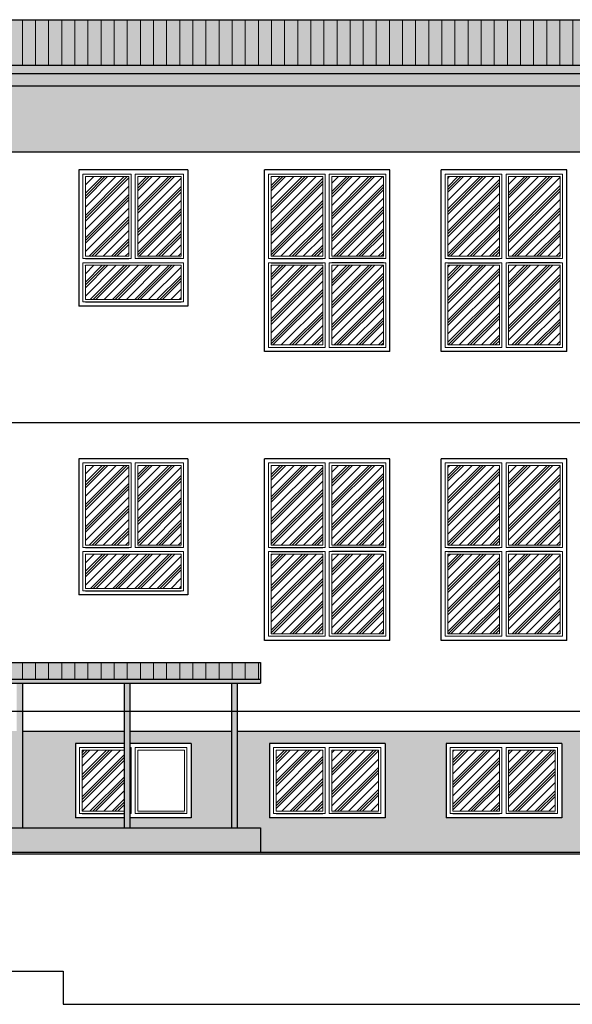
# Model space of a CAD drawing. Header units: millimetres. Extents: x 31969 to 285678, y -69766 to -1123.
# Tile 147 of 159: x 154190 to 154859, y -6685 to -5492. Entities that reach past the tile are written whole.
import ezdxf
from ezdxf.lldxf.tags import DXFTag

# ---------------------------------------------------------------- set-up
doc = ezdxf.new("R2010")
doc.units = ezdxf.units.MM
for name, color, linetype in [('a-elewacja 1', 1, 'Continuous'), ('a-elewacje', 1, 'Continuous'), ('a-izolacja 1', 3, 'Continuous'), ('a-przerywana 2', 3, 'Continuous'), ('a-szraf', 252, 'Continuous'), ('a-szraf 1', 250, 'Continuous')]:
    doc.layers.add(name, color=color, linetype=linetype)
doc.layers.add('a-elewacja 3', color=3, linetype='Continuous', lineweight=20)
tags = doc.linetypes.add('DASHED', pattern=[0.75, 0.5, -0.25]).pattern_tags.tags
tags[6:7] = [DXFTag(74, 4), DXFTag(75, 0), DXFTag(340, '0'), DXFTag(46, 1.0), DXFTag(50, 0.0), DXFTag(44, 0.0), DXFTag(45, 0.0)]
tags[4:5] = [DXFTag(74, 4), DXFTag(75, 0), DXFTag(340, '0'), DXFTag(46, 1.0), DXFTag(50, 0.0), DXFTag(44, 0.0), DXFTag(45, 0.0)]
pattern_1 = [(0, (1809.225, 0), (1.190625, 2.38125), [0, -2.38125])]
pattern_2 = [(90, (1809.225, 0), (-15.875, 1e-15), [])]

msp = doc.modelspace()

# ---------------------------------------------------------------- hatches: boundary and pattern name
at = {"layer": 'a-elewacja 3', "ltscale": 100}
h = msp.add_hatch(dxfattribs=at)
h.set_pattern_fill('LINE', color=256, scale=5, angle=90)
h.set_pattern_definition(pattern_2)
h.paths.add_polyline_path([(154902.54, -5491.91), (151469.54, -5491.91), (151469.54, -5546.91), (154902.54, -5546.91)])
h = msp.add_hatch(dxfattribs=at)
h.set_pattern_fill('LINE', color=256, scale=5, angle=90)
h.set_pattern_definition(pattern_2)
h.paths.add_polyline_path([(154481.54, -6290.95), (154481.54, -6270.95), (153898.54, -6270.95), (153898.54, -6290.95)])
at = {"layer": 'a-szraf', "ltscale": 30}
h = msp.add_hatch(dxfattribs=at)
h.set_pattern_fill('DOTS', color=256, scale=1.5)
h.set_pattern_definition(pattern_1)
h.paths.add_polyline_path([(154902.54, -5491.91), (151469.54, -5491.91), (151469.54, -5546.91), (154902.54, -5546.91)])
h.paths.add_polyline_path([(154902.54, -5546.91), (151469.54, -5546.91), (151469.54, -5556.95), (154902.54, -5556.95)])
h.paths.add_polyline_path([(154902.54, -5556.95), (152680.2, -5556.95), (152680.2, -5571.95), (154902.54, -5571.95)])
h.paths.add_polyline_path([(152680.2, -5556.95), (152670.2, -5556.95), (152670.2, -5575.66, 1), (152680.2, -5575.66)])
h.paths.add_polyline_path([(152670.2, -5556.95), (151469.54, -5556.95), (151469.54, -5571.95), (152670.2, -5571.95)])
h.paths.add_polyline_path([(152680.2, -5575.66, -1), (152670.2, -5575.66), (152670.2, -5586.69), (152680.2, -5586.69)])
h.paths.add_polyline_path([(152680.2, -5586.69), (152670.2, -5586.69), (152670.2, -5691.95), (152680.2, -5691.95)])
h.paths.add_polyline_path([(152680.2, -5691.95), (152670.2, -5691.95), (152670.2, -5811.95), (152680.2, -5811.95)])
h.paths.add_polyline_path([(152680.2, -5811.95), (152670.2, -5811.95), (152670.2, -5931.95), (152680.2, -5931.95)])
h.paths.add_polyline_path([(152680.2, -5931.95), (152670.2, -5931.95), (152670.2, -5979.95), (152680.2, -5979.95)])
h.paths.add_polyline_path([(152680.2, -5979.95), (152670.2, -5979.95), (152670.2, -6051.95), (152680.2, -6051.95)])
h.paths.add_polyline_path([(152680.2, -6051.95), (152670.2, -6051.95), (152670.2, -6171.95), (152680.2, -6171.95)])
h.paths.add_polyline_path([(152680.2, -6171.95), (152670.2, -6171.95), (152670.2, -6291.95), (152680.2, -6291.95)])
h.paths.add_polyline_path([(152680.2, -6291.95), (152670.2, -6291.95), (152670.2, -6329.95), (152680.2, -6329.95)])
h.paths.add_polyline_path([(152680.2, -6329.95), (152670.2, -6329.95), (152670.2, -6411.95), (152680.2, -6411.95)])
h.paths.add_polyline_path([(152680.2, -6411.95), (152670.2, -6411.95), (152670.2, -6470.39, -1), (152680.2, -6470.39)])
h.paths.add_polyline_path([(152670.2, -6470.39), (152670.2, -6482.84, -1), (152680.2, -6482.84), (152680.2, -6470.39, 1)])
h.paths.add_polyline_path([(152670.2, -6482.84, 1), (152680.2, -6482.84, 1)])
at = {"layer": 'a-szraf', "ltscale": 100}
h = msp.add_hatch(dxfattribs=at)
h.set_pattern_fill('DOTS', color=256, scale=3)
h.set_pattern_definition([(0, (1809.225, 0), (2.38125, 4.7625), [0, -4.7625])])
h.paths.add_polyline_path([(154902.54, -5571.95), (152680.2, -5571.95), (152680.2, -5651.95), (154902.54, -5651.95)])
h.paths.add_polyline_path([(152670.2, -5571.95), (152455.54, -5571.95), (152455.54, -5648.95), (152670.2, -5648.95)])
h.paths.add_polyline_path([(152425.54, -5571.95), (151504.54, -5571.95), (151504.54, -5648.95), (152425.54, -5648.95)])
h.paths.add_polyline_path([(152455.54, -5571.95), (152425.54, -5571.95), (152425.54, -5648.95), (152455.54, -5648.95)])
h.paths.add_polyline_path([(152670.2, -6353.95), (151504.54, -6353.95), (151504.54, -6500.95), (153898.54, -6500.95), (153898.54, -6470.95), (153926.54, -6470.95), (153926.54, -6458.95), (153808.54, -6458.95), (153808.54, -6368.95), (153926.54, -6368.95), (153926.54, -6353.95), (152680.2, -6353.95), (152680.2, -6482.84, -1), (152670.2, -6482.84)])
h.paths.add_polyline_path([(151820.27, -6428.95), (151730.27, -6428.95), (151730.27, -6368.95), (151820.27, -6368.95)], flags=16)
h.paths.add_polyline_path([(151892.41, -6404.95), (151892.41, -6370.95), (151926.41, -6370.95), (151926.41, -6404.95)], flags=16)
h.paths.add_polyline_path([(151815.27, -6423.95), (151735.27, -6423.95), (151735.27, -6373.95), (151815.27, -6373.95)], flags=0)
h.paths.add_polyline_path([(151895.41, -6401.95), (151895.41, -6373.95), (151923.41, -6373.95), (151923.41, -6401.95)], flags=0)
h.paths.add_polyline_path([(151812.27, -6420.95), (151738.27, -6420.95), (151738.27, -6376.95), (151812.27, -6376.95)], flags=0)
h.paths.add_polyline_path([(152058.54, -6368.95), (152198.54, -6368.95), (152198.54, -6458.95), (152058.54, -6458.95)], flags=16)
h.paths.add_polyline_path([(152063.54, -6373.95), (152126.04, -6373.95), (152126.04, -6453.95), (152063.54, -6453.95)], flags=0)
h.paths.add_polyline_path([(152066.54, -6376.95), (152123.04, -6376.95), (152123.04, -6450.95), (152066.54, -6450.95)], flags=0)
h.paths.add_polyline_path([(152131.04, -6373.95), (152193.54, -6373.95), (152193.54, -6453.95), (152131.04, -6453.95)], flags=0)
h.paths.add_polyline_path([(152134.04, -6376.95), (152190.54, -6376.95), (152190.54, -6450.95), (152134.04, -6450.95)], flags=0)
h.paths.add_polyline_path([(152252.54, -6368.95), (152392.54, -6368.95), (152392.54, -6458.95), (152252.54, -6458.95)], flags=16)
h.paths.add_polyline_path([(152257.54, -6373.95), (152320.04, -6373.95), (152320.04, -6453.95), (152257.54, -6453.95)], flags=0)
h.paths.add_polyline_path([(152260.54, -6376.95), (152317.04, -6376.95), (152317.04, -6450.95), (152260.54, -6450.95)], flags=0)
h.paths.add_polyline_path([(152325.04, -6373.95), (152387.54, -6373.95), (152387.54, -6453.95), (152325.04, -6453.95)], flags=0)
h.paths.add_polyline_path([(152328.04, -6376.95), (152384.54, -6376.95), (152384.54, -6450.95), (152328.04, -6450.95)], flags=0)
h.paths.add_polyline_path([(152430.54, -6410.95), (152430.54, -6370.95), (152460.54, -6370.95), (152460.54, -6410.95)], flags=16)
h.paths.add_polyline_path([(152433.54, -6407.95), (152433.54, -6373.95), (152457.54, -6373.95), (152457.54, -6407.95)], flags=0)
h.paths.add_polyline_path([(152498.54, -6368.95), (152638.54, -6368.95), (152638.54, -6458.95), (152498.54, -6458.95)], flags=16)
h.paths.add_polyline_path([(152503.54, -6373.95), (152566.04, -6373.95), (152566.04, -6453.95), (152503.54, -6453.95)], flags=0)
h.paths.add_polyline_path([(152506.54, -6376.95), (152563.04, -6376.95), (152563.04, -6450.95), (152506.54, -6450.95)], flags=0)
h.paths.add_polyline_path([(152571.04, -6373.95), (152633.54, -6373.95), (152633.54, -6453.95), (152571.04, -6453.95)], flags=0)
h.paths.add_polyline_path([(152574.04, -6376.95), (152630.54, -6376.95), (152630.54, -6450.95), (152574.04, -6450.95)], flags=0)
h.paths.add_polyline_path([(152713.54, -6368.95), (152853.54, -6368.95), (152853.54, -6458.95), (152713.54, -6458.95)], flags=16)
h.paths.add_polyline_path([(152718.54, -6373.95), (152781.04, -6373.95), (152781.04, -6453.95), (152718.54, -6453.95)], flags=0)
h.paths.add_polyline_path([(152721.54, -6376.95), (152778.04, -6376.95), (152778.04, -6450.95), (152721.54, -6450.95)], flags=0)
h.paths.add_polyline_path([(152786.04, -6373.95), (152848.54, -6373.95), (152848.54, -6453.95), (152786.04, -6453.95)], flags=0)
h.paths.add_polyline_path([(152789.04, -6376.95), (152845.54, -6376.95), (152845.54, -6450.95), (152789.04, -6450.95)], flags=0)
h.paths.add_polyline_path([(152927.54, -6368.95), (153067.54, -6368.95), (153067.54, -6458.95), (152927.54, -6458.95)], flags=16)
h.paths.add_polyline_path([(152932.54, -6373.95), (152995.04, -6373.95), (152995.04, -6453.95), (152932.54, -6453.95)], flags=0)
h.paths.add_polyline_path([(152935.54, -6376.95), (152992.04, -6376.95), (152992.04, -6450.95), (152935.54, -6450.95)], flags=0)
h.paths.add_polyline_path([(153000.04, -6373.95), (153062.54, -6373.95), (153062.54, -6453.95), (153000.04, -6453.95)], flags=0)
h.paths.add_polyline_path([(153003.04, -6376.95), (153059.54, -6376.95), (153059.54, -6450.95), (153003.04, -6450.95)], flags=0)
h.paths.add_polyline_path([(153141.54, -6368.95), (153281.54, -6368.95), (153281.54, -6458.95), (153141.54, -6458.95)], flags=16)
h.paths.add_polyline_path([(153146.54, -6373.95), (153209.04, -6373.95), (153209.04, -6453.95), (153146.54, -6453.95)], flags=0)
h.paths.add_polyline_path([(153149.54, -6376.95), (153206.04, -6376.95), (153206.04, -6450.95), (153149.54, -6450.95)], flags=0)
h.paths.add_polyline_path([(153214.04, -6373.95), (153276.54, -6373.95), (153276.54, -6453.95), (153214.04, -6453.95)], flags=0)
h.paths.add_polyline_path([(153217.04, -6376.95), (153273.54, -6376.95), (153273.54, -6450.95), (153217.04, -6450.95)], flags=0)
h.paths.add_polyline_path([(153389.54, -6368.95), (153529.54, -6368.95), (153529.54, -6458.95), (153389.54, -6458.95)], flags=16)
h.paths.add_polyline_path([(153394.54, -6373.95), (153457.04, -6373.95), (153457.04, -6453.95), (153394.54, -6453.95)], flags=0)
h.paths.add_polyline_path([(153397.54, -6376.95), (153454.04, -6376.95), (153454.04, -6450.95), (153397.54, -6450.95)], flags=0)
h.paths.add_polyline_path([(153462.04, -6373.95), (153524.54, -6373.95), (153524.54, -6453.95), (153462.04, -6453.95)], flags=0)
h.paths.add_polyline_path([(153465.04, -6376.95), (153521.54, -6376.95), (153521.54, -6450.95), (153465.04, -6450.95)], flags=0)
h.paths.add_polyline_path([(153594.54, -6368.95), (153734.54, -6368.95), (153734.54, -6458.95), (153594.54, -6458.95)], flags=16)
h.paths.add_polyline_path([(153599.54, -6373.95), (153662.04, -6373.95), (153662.04, -6453.95), (153599.54, -6453.95)], flags=0)
h.paths.add_polyline_path([(153602.54, -6376.95), (153659.04, -6376.95), (153659.04, -6450.95), (153602.54, -6450.95)], flags=0)
h.paths.add_polyline_path([(153667.04, -6373.95), (153729.54, -6373.95), (153729.54, -6453.95), (153667.04, -6453.95)], flags=0)
h.paths.add_polyline_path([(153670.04, -6376.95), (153726.54, -6376.95), (153726.54, -6450.95), (153670.04, -6450.95)], flags=0)
h.paths.add_polyline_path([(154022.54, -6368.95), (154056.54, -6368.95), (154056.54, -6353.95), (153933.54, -6353.95), (153933.54, -6368.95), (153948.54, -6368.95), (153948.54, -6458.95), (153933.54, -6458.95), (153933.54, -6470.95), (154056.54, -6470.95), (154056.54, -6458.95), (154022.54, -6458.95)])
h.paths.add_polyline_path([(154186.54, -6353.95), (154063.54, -6353.95), (154063.54, -6368.95), (154162.54, -6368.95), (154162.54, -6458.95), (154063.54, -6458.95), (154063.54, -6470.95), (154186.54, -6470.95)])
h.paths.add_polyline_path([(154257.54, -6368.95), (154316.54, -6368.95), (154316.54, -6353.95), (154193.54, -6353.95), (154193.54, -6470.95), (154316.54, -6470.95), (154316.54, -6458.95), (154257.54, -6458.95)])
h.paths.add_polyline_path([(154446.54, -6353.95), (154323.54, -6353.95), (154323.54, -6368.95), (154397.54, -6368.95), (154397.54, -6458.95), (154323.54, -6458.95), (154323.54, -6470.95), (154446.54, -6470.95)])
h.paths.add_polyline_path([(154902.54, -6353.95), (154453.54, -6353.95), (154453.54, -6470.95), (154481.54, -6470.95), (154481.54, -6500.95), (154902.54, -6500.95)])
h.paths.add_polyline_path([(154632.54, -6458.95), (154492.54, -6458.95), (154492.54, -6368.95), (154632.54, -6368.95)], flags=16)
h.paths.add_polyline_path([(154627.54, -6453.95), (154565.04, -6453.95), (154565.04, -6373.95), (154627.54, -6373.95)], flags=0)
h.paths.add_polyline_path([(154624.54, -6450.95), (154568.04, -6450.95), (154568.04, -6376.95), (154624.54, -6376.95)], flags=0)
h.paths.add_polyline_path([(154706.54, -6458.95), (154706.54, -6368.95), (154846.54, -6368.95), (154846.54, -6458.95)], flags=16)
h.paths.add_polyline_path([(154711.54, -6453.95), (154711.54, -6373.95), (154774.04, -6373.95), (154774.04, -6453.95)], flags=0)
h.paths.add_polyline_path([(154714.54, -6450.95), (154714.54, -6376.95), (154771.04, -6376.95), (154771.04, -6450.95)], flags=0)
h.paths.add_polyline_path([(154560.04, -6453.95), (154497.54, -6453.95), (154497.54, -6373.95), (154560.04, -6373.95)], flags=0)
h.paths.add_polyline_path([(154557.04, -6450.95), (154500.54, -6450.95), (154500.54, -6376.95), (154557.04, -6376.95)], flags=0)
h.paths.add_polyline_path([(154779.04, -6453.95), (154779.04, -6373.95), (154841.54, -6373.95), (154841.54, -6453.95)], flags=0)
h.paths.add_polyline_path([(154782.04, -6450.95), (154782.04, -6376.95), (154838.54, -6376.95), (154838.54, -6450.95)], flags=0)
h.paths.add_polyline_path([(154481.54, -6470.95), (153898.54, -6470.95), (153898.54, -6500.95), (154481.54, -6500.95)])
at = {"layer": 'a-szraf', "ltscale": 30}
h = msp.add_hatch(dxfattribs=at)
h.set_pattern_fill('DOTS', color=256, scale=1.5)
h.set_pattern_definition(pattern_1)
h.paths.add_polyline_path([(154481.54, -6290.95), (153898.54, -6290.95), (153898.54, -6295.95), (154481.54, -6295.95)])
h.paths.add_polyline_path([(154481.54, -6270.95), (153898.54, -6270.95), (153898.54, -6290.95), (154481.54, -6290.95)])
h.paths.add_polyline_path([(154323.54, -6295.95), (154316.54, -6295.95), (154316.54, -6329.95), (154323.54, -6329.95)])
h.paths.add_polyline_path([(154323.54, -6329.95), (154316.54, -6329.95), (154316.54, -6470.95), (154323.54, -6470.95)])
h.paths.add_polyline_path([(154453.54, -6329.95), (154446.54, -6329.95), (154446.54, -6470.95), (154453.54, -6470.95)])
h.paths.add_polyline_path([(154453.54, -6295.95), (154446.54, -6295.95), (154446.54, -6329.95), (154453.54, -6329.95)])
h.paths.add_polyline_path([(154193.54, -6295.95), (154186.54, -6295.95), (154186.54, -6329.95), (154193.54, -6329.95)])
h.paths.add_polyline_path([(154193.54, -6329.95), (154186.54, -6329.95), (154186.54, -6470.95), (154193.54, -6470.95)])
h.paths.add_polyline_path([(154063.54, -6329.95), (154056.54, -6329.95), (154056.54, -6470.95), (154063.54, -6470.95)])
h.paths.add_polyline_path([(154063.54, -6295.95), (154056.54, -6295.95), (154056.54, -6329.95), (154063.54, -6329.95)])
h.paths.add_polyline_path([(153933.54, -6329.95), (153926.54, -6329.95), (153926.54, -6470.95), (153933.54, -6470.95)])
h.paths.add_polyline_path([(153933.54, -6295.95), (153926.54, -6295.95), (153926.54, -6329.95), (153933.54, -6329.95)])
at = {"layer": 'a-szraf 1', "ltscale": 15}
h = msp.add_hatch(dxfattribs=at)
h.set_pattern_fill('PLASTI', color=256, scale=3, angle=45)
h.set_pattern_definition([(45, (1809.225, 0), (-13.4703842, 13.4703842), []), (45, (1807.541, 1.684), (-13.4703842, 13.4703842), []), (45, (1805.857, 3.368), (-13.4703842, 13.4703842), []), (45, (1800.806, 8.419), (-13.4703842, 13.4703842), [])])
h.paths.add_polyline_path([(153873.04, -6376.95), (153816.54, -6376.95), (153816.54, -6450.95), (153873.04, -6450.95)])
h.paths.add_polyline_path([(153926.54, -6376.95), (153884.04, -6376.95), (153884.04, -6450.95), (153926.54, -6450.95)])
h.paths.add_polyline_path([(153940.54, -6376.95), (153933.54, -6376.95), (153933.54, -6450.95), (153940.54, -6450.95)])
h.paths.add_polyline_path([(154056.54, -6376.95), (154030.54, -6376.95), (154030.54, -6450.95), (154056.54, -6450.95)])
h.paths.add_polyline_path([(154087.04, -6376.95), (154063.54, -6376.95), (154063.54, -6450.95), (154087.04, -6450.95)])
h.paths.add_polyline_path([(154154.54, -6376.95), (154098.04, -6376.95), (154098.04, -6450.95), (154154.54, -6450.95)])
h.paths.add_polyline_path([(154316.54, -6376.95), (154265.54, -6376.95), (154265.54, -6450.95), (154316.54, -6450.95)])
h.paths.add_polyline_path([(154557.04, -6376.95), (154500.54, -6376.95), (154500.54, -6450.95), (154557.04, -6450.95)])
h.paths.add_polyline_path([(154624.54, -6376.95), (154568.04, -6376.95), (154568.04, -6450.95), (154624.54, -6450.95)])
h.paths.add_polyline_path([(154771.04, -6376.95), (154714.54, -6376.95), (154714.54, -6450.95), (154771.04, -6450.95)])
h.paths.add_polyline_path([(154838.54, -6376.95), (154782.04, -6376.95), (154782.04, -6450.95), (154838.54, -6450.95)])
h.paths.add_polyline_path([(154385.54, -5681.95), (154333.04, -5681.95), (154333.04, -5778.45), (154385.54, -5778.45)])
h.paths.add_polyline_path([(154322.04, -5681.95), (154269.54, -5681.95), (154269.54, -5778.45), (154322.04, -5778.45)])
h.paths.add_polyline_path([(154385.54, -5789.45), (154269.54, -5789.45), (154269.54, -5830.95), (154385.54, -5830.95)])
h.paths.add_polyline_path([(154385.54, -6031.95), (154333.04, -6031.95), (154333.04, -6128.45), (154385.54, -6128.45)])
h.paths.add_polyline_path([(154322.04, -6031.95), (154269.54, -6031.95), (154269.54, -6128.45), (154322.04, -6128.45)])
h.paths.add_polyline_path([(154385.54, -6139.45), (154269.54, -6139.45), (154269.54, -6180.95), (154385.54, -6180.95)])
h.paths.add_polyline_path([(154557.04, -6139.45), (154494.54, -6139.45), (154494.54, -6235.95), (154557.04, -6235.95)])
h.paths.add_polyline_path([(154630.54, -6139.45), (154568.04, -6139.45), (154568.04, -6235.95), (154630.54, -6235.95)])
h.paths.add_polyline_path([(154630.54, -6031.95), (154568.04, -6031.95), (154568.04, -6128.45), (154630.54, -6128.45)])
h.paths.add_polyline_path([(154557.04, -6031.95), (154494.54, -6031.95), (154494.54, -6128.45), (154557.04, -6128.45)])
h.paths.add_polyline_path([(154557.04, -5789.45), (154494.54, -5789.45), (154494.54, -5885.95), (154557.04, -5885.95)])
h.paths.add_polyline_path([(154630.54, -5789.45), (154568.04, -5789.45), (154568.04, -5885.95), (154630.54, -5885.95)])
h.paths.add_polyline_path([(154630.54, -5681.95), (154568.04, -5681.95), (154568.04, -5778.45), (154630.54, -5778.45)])
h.paths.add_polyline_path([(154557.04, -5681.95), (154494.54, -5681.95), (154494.54, -5778.45), (154557.04, -5778.45)])
h.paths.add_polyline_path([(154771.04, -5681.95), (154708.54, -5681.95), (154708.54, -5778.45), (154771.04, -5778.45)])
h.paths.add_polyline_path([(154844.54, -5681.95), (154782.04, -5681.95), (154782.04, -5778.45), (154844.54, -5778.45)])
h.paths.add_polyline_path([(154844.54, -5789.45), (154782.04, -5789.45), (154782.04, -5885.95), (154844.54, -5885.95)])
h.paths.add_polyline_path([(154771.04, -5789.45), (154708.54, -5789.45), (154708.54, -5885.95), (154771.04, -5885.95)])
h.paths.add_polyline_path([(154771.04, -6031.95), (154708.54, -6031.95), (154708.54, -6128.45), (154771.04, -6128.45)])
h.paths.add_polyline_path([(154844.54, -6031.95), (154782.04, -6031.95), (154782.04, -6128.45), (154844.54, -6128.45)])
h.paths.add_polyline_path([(154844.54, -6139.45), (154782.04, -6139.45), (154782.04, -6235.95), (154844.54, -6235.95)])
h.paths.add_polyline_path([(154771.04, -6139.45), (154708.54, -6139.45), (154708.54, -6235.95), (154771.04, -6235.95)])
h.paths.add_polyline_path([(154333.04, -6450.95), (154389.54, -6450.95), (154389.54, -6376.95), (154333.04, -6376.95)], flags=0)

# ---------------------------------------------------------------- linework, layer by layer
at = {"layer": 'a-elewacja 1', "ltscale": 100}
for p, q in [((151469.54, -5491.91), (154902.54, -5491.91)), ((151469.54, -5546.91), (154902.54, -5546.91)), ((151469.54, -5556.95), (154902.54, -5556.95)), ((152680.2, -5571.95), (154902.54, -5571.95)), ((152680.2, -5651.95), (154902.54, -5651.95)), ((154393.54, -5673.95), (154261.54, -5673.95)), ((154261.54, -5673.95), (154261.54, -5838.95)), ((154393.54, -5673.95), (154393.54, -5838.95)), ((154393.54, -5838.95), (154261.54, -5838.95)), ((154393.54, -6023.95), (154261.54, -6023.95)), ((154261.54, -6023.95), (154261.54, -6188.95)), ((154393.54, -6023.95), (154393.54, -6188.95)), ((154393.54, -6188.95), (154261.54, -6188.95)), ((153898.54, -6270.95), (154481.54, -6270.95)), ((154481.54, -6270.95), (154481.54, -6295.95)), ((153898.54, -6290.95), (154481.54, -6290.95)), ((153898.54, -6295.95), (154481.54, -6295.95)), ((154193.54, -6295.95), (154193.54, -6470.95)), ((154316.54, -6295.95), (154316.54, -6470.95)), ((154323.54, -6295.95), (154323.54, -6470.95)), ((154446.54, -6295.95), (154446.54, -6470.95)), ((154453.54, -6295.95), (154453.54, -6470.95)), ((154193.54, -6353.95), (154316.54, -6353.95)), ((154323.54, -6353.95), (154446.54, -6353.95)), ((154453.54, -6353.95), (154902.54, -6353.95)), ((154257.54, -6368.95), (154257.54, -6458.95)), ((154316.54, -6368.95), (154257.54, -6368.95)), ((154397.54, -6368.95), (154323.54, -6368.95)), ((154397.54, -6368.95), (154397.54, -6458.95)), ((154632.54, -6368.95), (154492.54, -6368.95)), ((154492.54, -6368.95), (154492.54, -6458.95)), ((154632.54, -6368.95), (154632.54, -6458.95)), ((154846.54, -6368.95), (154706.54, -6368.95)), ((154706.54, -6368.95), (154706.54, -6458.95)), ((154846.54, -6368.95), (154846.54, -6458.95)), ((154316.54, -6458.95), (154257.54, -6458.95)), ((154397.54, -6458.95), (154323.54, -6458.95)), ((154632.54, -6458.95), (154492.54, -6458.95)), ((154846.54, -6458.95), (154706.54, -6458.95)), ((153898.54, -6470.95), (154481.54, -6470.95)), ((154481.54, -6470.95), (154481.54, -6500.95)), ((154902.54, -6500.95), (151504.54, -6500.95)), ((154902.54, -6502.95), (151504.55, -6502.95))]:
    msp.add_line(p, q, dxfattribs=at)
at = {"layer": 'a-elewacja 1', "linetype": 'DASHED', "ltscale": 40}
for p, q in [((151504.54, -6644.95), (154242.54, -6644.95)), ((154242.54, -6644.95), (154242.54, -6684.95)), ((154242.54, -6684.95), (154902.54, -6684.95))]:
    msp.add_line(p, q, dxfattribs=at)
at = {"layer": 'a-elewacja 3'}
for p, q in [((154269.54, -5778.45), (154269.54, -5681.95)), ((154269.54, -5681.95), (154322.04, -5681.95)), ((154322.04, -5681.95), (154322.04, -5778.45)), ((154333.04, -5681.95), (154385.54, -5681.95)), ((154333.04, -5778.45), (154333.04, -5681.95)), ((154385.54, -5681.95), (154385.54, -5778.45)), ((154494.54, -5778.45), (154494.54, -5681.95)), ((154494.54, -5681.95), (154557.04, -5681.95)), ((154557.04, -5681.95), (154557.04, -5778.45)), ((154568.04, -5681.95), (154630.54, -5681.95)), ((154568.04, -5778.45), (154568.04, -5681.95)), ((154630.54, -5681.95), (154630.54, -5778.45)), ((154708.54, -5778.45), (154708.54, -5681.95)), ((154708.54, -5681.95), (154771.04, -5681.95)), ((154771.04, -5681.95), (154771.04, -5778.45)), ((154782.04, -5681.95), (154844.54, -5681.95)), ((154782.04, -5778.45), (154782.04, -5681.95)), ((154844.54, -5681.95), (154844.54, -5778.45)), ((154322.04, -5778.45), (154269.54, -5778.45)), ((154385.54, -5778.45), (154333.04, -5778.45)), ((154557.04, -5778.45), (154494.54, -5778.45)), ((154630.54, -5778.45), (154568.04, -5778.45)), ((154771.04, -5778.45), (154708.54, -5778.45)), ((154844.54, -5778.45), (154782.04, -5778.45)), ((154269.54, -5830.95), (154269.54, -5789.45)), ((154269.54, -5789.45), (154385.54, -5789.45)), ((154385.54, -5789.45), (154385.54, -5830.95)), ((154557.04, -5789.45), (154494.54, -5789.45)), ((154494.54, -5789.45), (154494.54, -5885.95)), ((154557.04, -5885.95), (154557.04, -5789.45)), ((154630.54, -5789.45), (154568.04, -5789.45)), ((154568.04, -5789.45), (154568.04, -5885.95)), ((154630.54, -5885.95), (154630.54, -5789.45)), ((154771.04, -5789.45), (154708.54, -5789.45)), ((154708.54, -5789.45), (154708.54, -5885.95)), ((154771.04, -5885.95), (154771.04, -5789.45)), ((154844.54, -5789.45), (154782.04, -5789.45)), ((154782.04, -5789.45), (154782.04, -5885.95)), ((154844.54, -5885.95), (154844.54, -5789.45)), ((154385.54, -5830.95), (154269.54, -5830.95)), ((154494.54, -5885.95), (154557.04, -5885.95)), ((154568.04, -5885.95), (154630.54, -5885.95)), ((154708.54, -5885.95), (154771.04, -5885.95)), ((154782.04, -5885.95), (154844.54, -5885.95)), ((154269.54, -6128.45), (154269.54, -6031.95)), ((154269.54, -6031.95), (154322.04, -6031.95)), ((154322.04, -6031.95), (154322.04, -6128.45)), ((154333.04, -6031.95), (154385.54, -6031.95)), ((154333.04, -6128.45), (154333.04, -6031.95)), ((154385.54, -6031.95), (154385.54, -6128.45)), ((154494.54, -6128.45), (154494.54, -6031.95)), ((154494.54, -6031.95), (154557.04, -6031.95)), ((154557.04, -6031.95), (154557.04, -6128.45)), ((154568.04, -6031.95), (154630.54, -6031.95)), ((154568.04, -6128.45), (154568.04, -6031.95)), ((154630.54, -6031.95), (154630.54, -6128.45)), ((154708.54, -6128.45), (154708.54, -6031.95)), ((154708.54, -6031.95), (154771.04, -6031.95)), ((154771.04, -6031.95), (154771.04, -6128.45)), ((154782.04, -6031.95), (154844.54, -6031.95)), ((154782.04, -6128.45), (154782.04, -6031.95)), ((154844.54, -6031.95), (154844.54, -6128.45)), ((154322.04, -6128.45), (154269.54, -6128.45)), ((154385.54, -6128.45), (154333.04, -6128.45)), ((154557.04, -6128.45), (154494.54, -6128.45)), ((154630.54, -6128.45), (154568.04, -6128.45)), ((154771.04, -6128.45), (154708.54, -6128.45)), ((154844.54, -6128.45), (154782.04, -6128.45)), ((154269.54, -6180.95), (154269.54, -6139.45)), ((154269.54, -6139.45), (154385.54, -6139.45)), ((154385.54, -6139.45), (154385.54, -6180.95)), ((154557.04, -6139.45), (154494.54, -6139.45)), ((154494.54, -6139.45), (154494.54, -6235.95)), ((154557.04, -6235.95), (154557.04, -6139.45)), ((154630.54, -6139.45), (154568.04, -6139.45)), ((154568.04, -6139.45), (154568.04, -6235.95)), ((154630.54, -6235.95), (154630.54, -6139.45)), ((154771.04, -6139.45), (154708.54, -6139.45)), ((154708.54, -6139.45), (154708.54, -6235.95)), ((154771.04, -6235.95), (154771.04, -6139.45)), ((154844.54, -6139.45), (154782.04, -6139.45)), ((154782.04, -6139.45), (154782.04, -6235.95)), ((154844.54, -6235.95), (154844.54, -6139.45)), ((154385.54, -6180.95), (154269.54, -6180.95)), ((154494.54, -6235.95), (154557.04, -6235.95)), ((154568.04, -6235.95), (154630.54, -6235.95)), ((154708.54, -6235.95), (154771.04, -6235.95)), ((154782.04, -6235.95), (154844.54, -6235.95)), ((154265.54, -6450.95), (154265.54, -6376.95)), ((154265.54, -6376.95), (154316.54, -6376.95)), ((154333.04, -6376.95), (154389.54, -6376.95)), ((154333.04, -6450.95), (154333.04, -6376.95)), ((154389.54, -6376.95), (154389.54, -6450.95)), ((154500.54, -6450.95), (154500.54, -6376.95)), ((154500.54, -6376.95), (154557.04, -6376.95)), ((154557.04, -6376.95), (154557.04, -6450.95)), ((154568.04, -6376.95), (154624.54, -6376.95)), ((154568.04, -6450.95), (154568.04, -6376.95)), ((154624.54, -6376.95), (154624.54, -6450.95)), ((154714.54, -6450.95), (154714.54, -6376.95)), ((154714.54, -6376.95), (154771.04, -6376.95)), ((154771.04, -6376.95), (154771.04, -6450.95)), ((154782.04, -6376.95), (154838.54, -6376.95)), ((154782.04, -6450.95), (154782.04, -6376.95)), ((154838.54, -6376.95), (154838.54, -6450.95)), ((154316.54, -6450.95), (154265.54, -6450.95)), ((154389.54, -6450.95), (154333.04, -6450.95)), ((154557.04, -6450.95), (154500.54, -6450.95)), ((154624.54, -6450.95), (154568.04, -6450.95)), ((154771.04, -6450.95), (154714.54, -6450.95)), ((154838.54, -6450.95), (154782.04, -6450.95))]:
    msp.add_line(p, q, dxfattribs=at)
for points in [[(154325.04, -5678.95), (154325.04, -5781.45), (154266.54, -5781.45), (154266.54, -5678.95), (154325.04, -5678.95)], [(154330.04, -5678.95), (154388.54, -5678.95), (154388.54, -5781.45), (154330.04, -5781.45), (154330.04, -5678.95)], [(154560.04, -5678.95), (154560.04, -5781.45), (154491.54, -5781.45), (154491.54, -5678.95), (154560.04, -5678.95)], [(154565.04, -5678.95), (154633.54, -5678.95), (154633.54, -5781.45), (154565.04, -5781.45), (154565.04, -5678.95)], [(154774.04, -5678.95), (154774.04, -5781.45), (154705.54, -5781.45), (154705.54, -5678.95), (154774.04, -5678.95)], [(154779.04, -5678.95), (154847.54, -5678.95), (154847.54, -5781.45), (154779.04, -5781.45), (154779.04, -5678.95)], [(154388.54, -5786.45), (154388.54, -5833.95), (154266.54, -5833.95), (154266.54, -5786.45), (154388.54, -5786.45)], [(154560.04, -5888.95), (154560.04, -5786.45), (154491.54, -5786.45), (154491.54, -5888.95), (154560.04, -5888.95)], [(154565.04, -5888.95), (154633.54, -5888.95), (154633.54, -5786.45), (154565.04, -5786.45), (154565.04, -5888.95)], [(154774.04, -5888.95), (154774.04, -5786.45), (154705.54, -5786.45), (154705.54, -5888.95), (154774.04, -5888.95)], [(154779.04, -5888.95), (154847.54, -5888.95), (154847.54, -5786.45), (154779.04, -5786.45), (154779.04, -5888.95)], [(154325.04, -6028.95), (154325.04, -6131.45), (154266.54, -6131.45), (154266.54, -6028.95), (154325.04, -6028.95)], [(154330.04, -6028.95), (154388.54, -6028.95), (154388.54, -6131.45), (154330.04, -6131.45), (154330.04, -6028.95)], [(154560.04, -6028.95), (154560.04, -6131.45), (154491.54, -6131.45), (154491.54, -6028.95), (154560.04, -6028.95)], [(154565.04, -6028.95), (154633.54, -6028.95), (154633.54, -6131.45), (154565.04, -6131.45), (154565.04, -6028.95)], [(154774.04, -6028.95), (154774.04, -6131.45), (154705.54, -6131.45), (154705.54, -6028.95), (154774.04, -6028.95)], [(154779.04, -6028.95), (154847.54, -6028.95), (154847.54, -6131.45), (154779.04, -6131.45), (154779.04, -6028.95)], [(154388.54, -6136.45), (154388.54, -6183.95), (154266.54, -6183.95), (154266.54, -6136.45), (154388.54, -6136.45)], [(154560.04, -6238.95), (154560.04, -6136.45), (154491.54, -6136.45), (154491.54, -6238.95), (154560.04, -6238.95)], [(154565.04, -6238.95), (154633.54, -6238.95), (154633.54, -6136.45), (154565.04, -6136.45), (154565.04, -6238.95)], [(154774.04, -6238.95), (154774.04, -6136.45), (154705.54, -6136.45), (154705.54, -6238.95), (154774.04, -6238.95)], [(154779.04, -6238.95), (154847.54, -6238.95), (154847.54, -6136.45), (154779.04, -6136.45), (154779.04, -6238.95)], [(154316.54, -6453.95), (154262.54, -6453.95), (154262.54, -6373.95), (154316.54, -6373.95)], [(154325.04, -6373.95), (154325.04, -6453.95), (154323.54, -6453.95)], [(154323.54, -6373.95), (154325.04, -6373.95)], [(154330.04, -6373.95), (154392.54, -6373.95), (154392.54, -6453.95), (154330.04, -6453.95), (154330.04, -6373.95)], [(154560.04, -6373.95), (154560.04, -6453.95), (154497.54, -6453.95), (154497.54, -6373.95), (154560.04, -6373.95)], [(154565.04, -6373.95), (154627.54, -6373.95), (154627.54, -6453.95), (154565.04, -6453.95), (154565.04, -6373.95)], [(154774.04, -6373.95), (154774.04, -6453.95), (154711.54, -6453.95), (154711.54, -6373.95), (154774.04, -6373.95)], [(154779.04, -6373.95), (154841.54, -6373.95), (154841.54, -6453.95), (154779.04, -6453.95), (154779.04, -6373.95)]]:
    msp.add_lwpolyline(points, dxfattribs=at)
at = {"layer": 'a-elewacje'}
for p, q in [((154638.54, -5673.95), (154486.54, -5673.95)), ((154486.54, -5893.95), (154486.54, -5673.95)), ((154638.54, -5893.95), (154638.54, -5673.95)), ((154852.54, -5673.95), (154700.54, -5673.95)), ((154700.54, -5893.95), (154700.54, -5673.95)), ((154852.54, -5893.95), (154852.54, -5673.95)), ((154638.54, -5893.95), (154486.54, -5893.95)), ((154852.54, -5893.95), (154700.54, -5893.95)), ((154638.54, -6023.95), (154486.54, -6023.95)), ((154486.54, -6243.95), (154486.54, -6023.95)), ((154638.54, -6243.95), (154638.54, -6023.95)), ((154852.54, -6023.95), (154700.54, -6023.95)), ((154700.54, -6243.95), (154700.54, -6023.95)), ((154852.54, -6243.95), (154852.54, -6023.95)), ((154638.54, -6243.95), (154486.54, -6243.95)), ((154852.54, -6243.95), (154700.54, -6243.95))]:
    msp.add_line(p, q, dxfattribs=at)
at = {"layer": 'a-izolacja 1'}
for p, q in [((154269.54, -5781.45), (154322.04, -5781.45)), ((154385.54, -5781.45), (154333.04, -5781.45)), ((154494.54, -5781.45), (154557.04, -5781.45)), ((154630.54, -5781.45), (154568.04, -5781.45)), ((154708.54, -5781.45), (154771.04, -5781.45)), ((154844.54, -5781.45), (154782.04, -5781.45)), ((154494.54, -5786.45), (154557.04, -5786.45)), ((154630.54, -5786.45), (154568.04, -5786.45)), ((154708.54, -5786.45), (154771.04, -5786.45)), ((154844.54, -5786.45), (154782.04, -5786.45)), ((154269.54, -5833.95), (154385.54, -5833.95)), ((154269.54, -6131.45), (154322.04, -6131.45)), ((154385.54, -6131.45), (154333.04, -6131.45)), ((154494.54, -6131.45), (154557.04, -6131.45)), ((154630.54, -6131.45), (154568.04, -6131.45)), ((154708.54, -6131.45), (154771.04, -6131.45)), ((154844.54, -6131.45), (154782.04, -6131.45)), ((154494.54, -6136.45), (154557.04, -6136.45)), ((154630.54, -6136.45), (154568.04, -6136.45)), ((154708.54, -6136.45), (154771.04, -6136.45)), ((154844.54, -6136.45), (154782.04, -6136.45)), ((154269.54, -6183.95), (154385.54, -6183.95)), ((154265.54, -6453.95), (154316.54, -6453.95)), ((154389.54, -6453.95), (154333.04, -6453.95)), ((154500.54, -6453.95), (154557.04, -6453.95)), ((154624.54, -6453.95), (154568.04, -6453.95)), ((154714.54, -6453.95), (154771.04, -6453.95)), ((154838.54, -6453.95), (154782.04, -6453.95))]:
    msp.add_line(p, q, dxfattribs=at)
at = {"layer": 'a-przerywana 2', "linetype": 'DASHED', "lineweight": 25, "ltscale": 50}
for p, q in [((151504.54, -5979.95), (154902.54, -5979.95)), ((151504.54, -6329.95), (154902.54, -6329.95))]:
    msp.add_line(p, q, dxfattribs=at)

doc.saveas('drawing.dxf')
